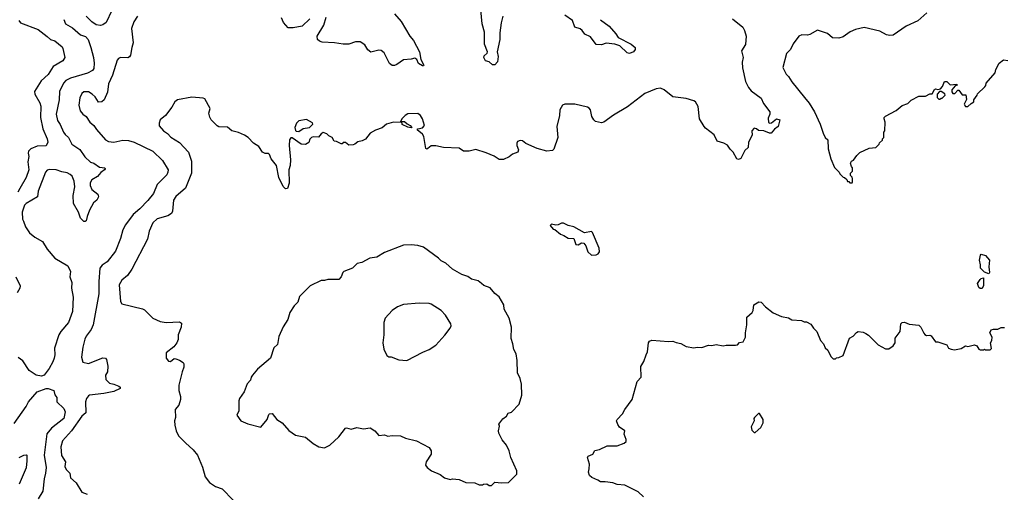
# Model space of a CAD drawing. Extents: x 1863118 to 1989590, y 394482 to 532474.
# Tile 54 of 215: x 1892978 to 1901823, y 440853 to 445093. Entities that reach past the tile are written whole.
import ezdxf

# ---------------------------------------------------------------- set-up
doc = ezdxf.new("R2010")
doc.units = 0

msp = doc.modelspace()

# ---------------------------------------------------------------- linework, layer by layer
at = {"layer": '0CON20XD'}
for points in [[(1893805.5, 445175), (1893755, 445068.8), (1893725, 445047.5), (1893705, 445041.4), (1893665, 445046.9), (1893625.3, 445075.3), (1893576.1, 445126.1)], [(1897319.2, 445125), (1897302.5, 445065), (1897290.6, 444975), (1897290, 444915), (1897265.8, 444805), (1897277, 444763), (1897269.2, 444715), (1897245, 444688.8), (1897225, 444688.8), (1897195, 444714.3), (1897162.9, 444722.9), (1897147.1, 444755), (1897150.8, 444769.2), (1897178.4, 444791.6), (1897180.5, 444805), (1897154.5, 444874.5), (1897152, 444982), (1897130.9, 445055), (1897118.2, 445215)], [(1892969.4, 445085), (1892984.8, 445064.8), (1893144, 445004), (1893225, 444943.3), (1893255.4, 444915.4), (1893293.1, 444903.1), (1893358.6, 444848.6), (1893366.9, 444835), (1893384.2, 444755), (1893365, 444724.3), (1893277.6, 444672.4), (1893235, 444601.1), (1893169.5, 444545), (1893112, 444448), (1893113.6, 444425), (1893157.4, 444347.4), (1893167.8, 444317.8), (1893166.2, 444215), (1893187.3, 444115), (1893225.6, 444025), (1893231.9, 443995), (1893215, 443962.5), (1893135, 443958.5), (1893078.8, 443935), (1893057.5, 443915), (1893054.4, 443895), (1893060, 443865), (1893051.7, 443818.3), (1893061.5, 443745), (1893035, 443678), (1892979.9, 443580.1), (1892960.5, 443545)], [(1893375.7, 445095), (1893388.1, 445055), (1893451.2, 445021.2), (1893525, 444956.9), (1893568, 444942), (1893591.8, 444915), (1893617.8, 444845), (1893640.6, 444755), (1893646.8, 444703.2), (1893644.3, 444655), (1893632.5, 444637.5), (1893587.5, 444612.5), (1893435, 444569.6), (1893393.6, 444546.3), (1893371.1, 444525), (1893335, 444447.5), (1893333.1, 444375), (1893304.7, 444245), (1893318.5, 444188.5), (1893342.2, 444152.2), (1893370, 444085), (1893385, 444062.7), (1893417.5, 444035), (1893447.3, 443975), (1893518.4, 443928.4), (1893562.3, 443862.3), (1893613.1, 443815), (1893645, 443804.5), (1893695, 443771.1), (1893743.3, 443765), (1893746.7, 443755), (1893738.8, 443745), (1893707.8, 443722.2), (1893675.6, 443685), (1893625, 443657.1), (1893611.1, 443628.9), (1893609.6, 443605), (1893625, 443568.9), (1893678.7, 443528.7), (1893686.2, 443505), (1893670, 443475), (1893641.2, 443448.8), (1893605.8, 443384.2), (1893582.7, 443327.3), (1893575, 443290), (1893567, 443283), (1893555, 443282.5), (1893525, 443312), (1893505.6, 443365), (1893462.2, 443445), (1893459.1, 443515), (1893473.2, 443595), (1893467, 443645), (1893447.9, 443687.9), (1893432.7, 443705), (1893405, 443720.3), (1893357.6, 443727.6), (1893305, 443745.3), (1893245, 443748.9), (1893225, 443743.5), (1893210.7, 443725), (1893144.8, 443555.2), (1893137.1, 443502.9), (1893035, 443442.7), (1893021.4, 443428.6), (1893000.4, 443365), (1893004, 443304), (1893012.9, 443285), (1893030.5, 443235), (1893065, 443182), (1893115, 443140.6), (1893182.4, 443102.4), (1893225.3, 443035.3), (1893295, 442953.6), (1893410, 442885), (1893434.3, 442835), (1893429.2, 442785), (1893446, 442735), (1893444.2, 442685), (1893458.5, 442605), (1893452.9, 442475), (1893417.1, 442375), (1893346.2, 442295), (1893330, 442265), (1893289.2, 442145), (1893294, 442085), (1893287.5, 442055), (1893276.8, 442023.2), (1893244, 441965), (1893197.5, 441905), (1893175, 441896.2), (1893125, 441903.3), (1893064.4, 441945)], [(1894037.5, 445125), (1894002, 445075), (1893983.8, 445015), (1893998.6, 444885), (1893984, 444845), (1893974.3, 444775.7), (1893965, 444760), (1893948.8, 444751.2), (1893885, 444752.5), (1893865, 444744), (1893855, 444731.2), (1893812.1, 444595), (1893775, 444516.7), (1893768, 444442), (1893736.2, 444375), (1893715, 444356.7), (1893685, 444352.5), (1893655, 444401.2), (1893628.8, 444425), (1893595, 444445.8), (1893555, 444446.2), (1893535, 444430), (1893517, 444393), (1893510, 444325), (1893521.4, 444275), (1893544, 444245), (1893574.3, 444224.3), (1893609.2, 444175), (1893643.4, 444143.4), (1893666.6, 444106.6), (1893747.5, 444015), (1893775, 444000.9), (1893825, 443995.4), (1893905, 444013.5), (1893955, 444007.8), (1894005, 443993.1), (1894172.6, 443912.6), (1894259.8, 443829.8), (1894310.8, 443745), (1894310, 443725), (1894298.3, 443701.7), (1894214.3, 443615), (1894178.6, 443535), (1894128.6, 443471.4), (1894056.7, 443395), (1893998.1, 443345), (1893928.3, 443251.7), (1893905, 443206.7), (1893885, 443130), (1893838.6, 443015), (1893765, 442920.8), (1893719.5, 442890.5), (1893698, 442865), (1893688.9, 442745), (1893689.4, 442635), (1893637.8, 442355), (1893620.6, 442315), (1893576.1, 442253.9), (1893563.8, 442226.2), (1893544.5, 442155), (1893533.6, 442066.4), (1893545, 442020), (1893595, 442008), (1893725, 442059.2), (1893747.5, 442057.5), (1893758, 442045), (1893770, 441985), (1893767.5, 441935), (1893750, 441905), (1893751.2, 441865), (1893785, 441831.4), (1893825, 441822.9), (1893867.5, 441805), (1893880, 441795), (1893880, 441785), (1893825, 441758.1), (1893735, 441740), (1893605, 441725.8), (1893595, 441718.8), (1893578, 441695), (1893568.6, 441665), (1893571.2, 441565), (1893535, 441536.2), (1893444.6, 441405.4), (1893362, 441315), (1893348.3, 441261.7), (1893354.1, 441184.1), (1893390, 441125), (1893383.3, 441085), (1893395, 441057.5), (1893427.5, 441025), (1893435, 440982.5), (1893485, 440937.5), (1893537.5, 440855), (1893585, 440836.7)], [(1895585, 445102), (1895515.4, 445034.6), (1895435, 445019.1), (1895390.9, 445020.9), (1895348.5, 445068.5), (1895329.5, 445109.5)], [(1896345.7, 445145), (1896405, 445076.2), (1896484, 444945), (1896515, 444906.2), (1896570, 444805), (1896581.2, 444735), (1896607.5, 444685), (1896605, 444680), (1896595, 444680), (1896560.5, 444700.5), (1896545.8, 444735.8), (1896528.6, 444748.6), (1896495, 444737.8), (1896425.9, 444734.1), (1896365, 444692), (1896345, 444682), (1896325, 444681.2), (1896301.3, 444701.3), (1896250.9, 444795), (1896225.4, 444815.4), (1896205, 444818.9), (1896131.3, 444801.3), (1896105, 444824), (1896077.2, 444867.2), (1896035, 444895.8), (1895995, 444893.1), (1895935, 444874.5), (1895885, 444873.1), (1895805, 444886.7), (1895695, 444890.5), (1895669.8, 444899.8), (1895652, 444915), (1895650, 444945), (1895711.4, 445045), (1895732.5, 445115)], [(1898195, 445093.3), (1898273.9, 445033.9), (1898333.9, 444965), (1898355, 444931.9), (1898472, 444875), (1898506.7, 444845), (1898505.8, 444825), (1898492.5, 444805), (1898455, 444788.6), (1898435.7, 444795.7), (1898368.7, 444858.7), (1898325, 444873.1), (1898245, 444881.9), (1898205, 444868.6), (1898155, 444871.2), (1898105, 444938.8), (1898055, 444962.5), (1898031.8, 444995), (1898011.7, 445011.7), (1897965.5, 445025.5), (1897944.4, 445085), (1897874.6, 445134.6)], [(1899379.7, 445099.7), (1899473.3, 445025), (1899490, 444995), (1899504, 444945), (1899498.3, 444871.7), (1899463.1, 444815), (1899475.8, 444755), (1899468.8, 444711.2), (1899470.5, 444660.5), (1899497.9, 444537.9), (1899524.5, 444484.5), (1899548, 444455), (1899638.8, 444388.8), (1899660.3, 444340.3), (1899716, 444265), (1899716.2, 444245), (1899701.5, 444208.5), (1899705, 444171.4), (1899715, 444164.4), (1899732.5, 444167.5), (1899775, 444202.5), (1899807.5, 444195), (1899790, 444135), (1899758.3, 444111.7), (1899727.5, 444075), (1899714.4, 444074.4), (1899663.9, 444096.1), (1899615, 444100), (1899596.7, 444115), (1899575, 444118.9), (1899556, 444095), (1899558.3, 444058.3), (1899525.8, 443995), (1899522.5, 443945), (1899491.7, 443918.3), (1899455, 443847.5), (1899435, 443840), (1899420, 443845), (1899388, 443905), (1899360.7, 443930.7), (1899335, 443967.1), (1899304.4, 443984.4), (1899242.7, 444002.7), (1899215, 444058.8), (1899138.6, 444118.6), (1899126.2, 444135), (1899085, 444202.5), (1899073.3, 444315), (1899050, 444355), (1899035, 444366.2), (1898965, 444387.5), (1898845, 444401.4), (1898766, 444465), (1898735, 444478.6), (1898695, 444474.2), (1898595, 444430), (1898437.6, 444312.4), (1898312.1, 444237.9)], [(1901125.7, 445154.3), (1901045, 445084), (1900942.5, 445035), (1900825, 444953.3), (1900795, 444950), (1900765, 444956.7), (1900705, 444988.8), (1900565, 445022.9), (1900487.5, 445005), (1900437.5, 444985), (1900375, 444938.8), (1900336.4, 444926.4), (1900280.5, 444930.5), (1900235, 444970), (1900145, 444998.8), (1900075, 444958.8), (1900055, 444954), (1900005, 444958), (1899977.5, 444945), (1899925, 444877.5), (1899903, 444827), (1899865, 444790), (1899832, 444665), (1899863.9, 444603.9), (1899883.6, 444583.6), (1899913.3, 444535), (1900028.8, 444395), (1900070, 444345), (1900117.5, 444265), (1900168, 444155), (1900194.2, 444075), (1900215, 444036.7), (1900236.7, 444015), (1900241.2, 443935), (1900263.3, 443845), (1900296.4, 443766.4), (1900340, 443725), (1900345, 443710), (1900375, 443680), (1900388.3, 443678.3), (1900408.3, 443658.3), (1900415, 443640), (1900425, 443640), (1900435, 443630), (1900455, 443630), (1900460, 443635), (1900460, 443665), (1900455, 443680), (1900440, 443695), (1900440, 443715), (1900460, 443735), (1900460, 443765), (1900450, 443775), (1900442.5, 443805), (1900450, 443825), (1900468.3, 443831.7), (1900497.5, 443875), (1900525, 443902.5), (1900608.3, 443941.7), (1900670, 443945), (1900700, 443975), (1900701.7, 443988.3), (1900728.3, 444011.7), (1900730, 444025), (1900740, 444035), (1900740, 444085), (1900750, 444095), (1900752.5, 444175), (1900742.5, 444205), (1900743.3, 444215), (1900755, 444227.5), (1900850.7, 444279.3), (1900905, 444323.3), (1900955, 444342.5), (1900985, 444372.5), (1901055, 444407.5), (1901115, 444407.5), (1901155, 444426.7), (1901175, 444427.5), (1901195, 444467.5), (1901205, 444472.5), (1901225, 444467.5), (1901248.3, 444471.7), (1901267.5, 444495), (1901285, 444540), (1901305, 444540), (1901335, 444510), (1901397.5, 444515), (1901400, 444505), (1901381.7, 444498.3), (1901352.5, 444465), (1901350, 444445), (1901361.2, 444431.2), (1901378.3, 444431.7), (1901405, 444460), (1901415, 444460), (1901445, 444420), (1901478.3, 444418.3), (1901481.7, 444378.3), (1901463.3, 444335), (1901475, 444313.3), (1901495, 444313.8), (1901525, 444342.5), (1901550, 444355), (1901547.5, 444375), (1901580, 444415), (1901581.7, 444428.3), (1901648.3, 444491.7), (1901657, 444503), (1901660, 444525), (1901740, 444615), (1901747.5, 444645), (1901777, 444703), (1901815, 444732.5), (1901855, 444727.5)], [(1898312.1, 444237.9), (1898225, 444173.3), (1898205, 444167.5), (1898151.2, 444181.2), (1898135, 444193.3), (1898118, 444225), (1898104.2, 444284.2), (1898095, 444300), (1898079.7, 444309.7), (1897965, 444336.2), (1897873.9, 444336.1), (1897852.5, 444325), (1897830, 444285), (1897826, 444235), (1897803.8, 444135), (1897811.2, 444035), (1897777.6, 443932.4), (1897765, 443918.6), (1897714.4, 443914.4), (1897626.6, 443936.6), (1897523.3, 443983.3), (1897495, 444006.7), (1897475, 444010), (1897450.7, 443999.3), (1897443.3, 443985), (1897443.6, 443963.6), (1897460, 443925), (1897452.5, 443905), (1897405, 443886.2), (1897375, 443862), (1897325, 443840), (1897285, 443840), (1897239.1, 443869.1), (1897169.7, 443899.7), (1897075, 443927.1), (1897015, 443913.8), (1896965, 443913.8), (1896925, 443940.6), (1896785, 443947.1), (1896715, 443961.2), (1896675, 443960), (1896645, 443936.7), (1896635, 443932.5), (1896625, 443937.5), (1896608.8, 444045), (1896595.7, 444065.7), (1896547.5, 444105), (1896555, 444112.5), (1896597, 444123), (1896613.8, 444145), (1896596.7, 444205), (1896577.5, 444235), (1896555, 444252.5), (1896465, 444247.5), (1896440, 444235), (1896410, 444205), (1896395, 444170), (1896335, 444173.8), (1896274.1, 444155.9), (1896235, 444123.8), (1896175, 444101.2), (1896127.5, 444075), (1896085, 444022.5), (1896055, 444007.5), (1896015, 443997.5), (1895990, 443975), (1895975, 443970), (1895935, 443967.5), (1895905, 443990), (1895885, 443990), (1895875, 443980), (1895865, 443980), (1895825, 444000), (1895803, 444003), (1895786.4, 444036.4), (1895755, 444050), (1895738.3, 444068.3), (1895705, 444080), (1895685, 444070), (1895661.7, 444038.3), (1895615, 444042.5), (1895600, 444035), (1895585, 444020), (1895575, 443990), (1895545, 443973.3), (1895505, 443977.5), (1895425, 444032.5), (1895415, 444032.5), (1895402.5, 444015), (1895398.5, 443965), (1895409.4, 443835), (1895408.5, 443785), (1895396.7, 443745), (1895400, 443625), (1895385, 443577.5), (1895365, 443576.7), (1895345, 443596.7), (1895305, 443678.8), (1895284.6, 443785), (1895236.2, 443845), (1895223, 443883), (1895211.7, 443891.7), (1895183.6, 443893.6), (1895160, 443905), (1895125, 443956.7), (1895077.5, 443985), (1895030, 444035), (1894996.1, 444056.1), (1894945, 444080), (1894885, 444096.7), (1894845, 444128.8), (1894767, 444133), (1894752.3, 444142.3), (1894697.5, 444195), (1894685, 444220), (1894676.7, 444255), (1894687.5, 444295), (1894642.2, 444382.2), (1894625, 444389.4), (1894525, 444399.2), (1894396.4, 444373.6), (1894372.5, 444355), (1894345, 444307.5), (1894286.7, 444235), (1894240, 444195), (1894230, 444165), (1894232.3, 444142.3), (1894269.2, 444095), (1894305, 444070.6), (1894335, 444038.9), (1894412.1, 443992.1), (1894493.3, 443905), (1894521.2, 443825), (1894520.4, 443715), (1894467.8, 443582.2), (1894381.7, 443508.3), (1894358.5, 443475), (1894350, 443375), (1894342.9, 443355), (1894307.6, 443332.4), (1894214.2, 443305.8), (1894175, 443270.8), (1894141.8, 443195), (1894126, 443124), (1893985, 442854.3), (1893945, 442797.8), (1893895.6, 442755), (1893872.1, 442715), (1893884.5, 442564.5), (1893895, 442543.3), (1894080.3, 442500.3), (1894099.4, 442489.4), (1894172.5, 442415), (1894240, 442385), (1894295, 442377.5), (1894413, 442383), (1894431.7, 442371.7), (1894428, 442335), (1894402.5, 442265), (1894402.5, 442225), (1894390, 442195), (1894363.3, 442156.7), (1894294, 442105), (1894294.3, 442055), (1894315, 442028), (1894334.1, 442025.9), (1894365, 442052.5), (1894381.7, 442051.7), (1894415, 442037.5), (1894445, 442017.5), (1894452.5, 442005), (1894452.5, 441975), (1894436.2, 441935), (1894407.5, 441815), (1894407.5, 441765), (1894423, 441713), (1894423, 441687), (1894407.5, 441635), (1894373.3, 441595), (1894376.7, 441525), (1894367.5, 441495), (1894372.5, 441455), (1894383.6, 441403.6), (1894405, 441360), (1894466.1, 441296.1), (1894536.7, 441235), (1894575, 441187.5), (1894618.8, 441078.8), (1894645, 440992.5), (1894682.3, 440942.3), (1894736.4, 440906.4), (1894797.5, 440885), (1894895, 440783.3)], [(1901245, 444380), (1901255, 444390), (1901265, 444390), (1901290, 444415), (1901288.3, 444428.3), (1901255, 444450), (1901241.7, 444448.3), (1901220, 444425), (1901220, 444395), (1901235, 444380), (1901245, 444380)], [(1895485, 444090), (1895523.6, 444116.4), (1895580, 444125), (1895610, 444155), (1895608.3, 444168.3), (1895555, 444197.5), (1895485, 444186.7), (1895463.3, 444165), (1895450, 444125), (1895455, 444100), (1895463, 444093), (1895485, 444090)], [(1896495, 444123.3), (1896465, 444130), (1896415, 444153.3), (1896411.7, 444178.3), (1896435, 444180), (1896458.8, 444158.8), (1896486.7, 444145), (1896500, 444125), (1896495, 444123.3)], [(1898115, 442980), (1898155, 442982.5), (1898175, 442992.5), (1898185, 443010), (1898183, 443043), (1898123.6, 443183.6), (1898115, 443192.5), (1898050.7, 443180.7), (1897955.9, 443235.9), (1897905, 443247.5), (1897863, 443267), (1897843.6, 443266.4), (1897815, 443252.5), (1897795, 443250), (1897755, 443257.5), (1897743, 443247), (1897770, 443215), (1897785, 443210), (1897835, 443167.5), (1897866.7, 443156.7), (1897905, 443132.5), (1897955, 443130), (1897975, 443077.5), (1897995, 443073.3), (1898025, 443090), (1898045, 443087.5), (1898063.6, 443063.6), (1898080.7, 443010.7), (1898115, 442980)], [(1897215, 440912.5), (1897245, 440942.5), (1897305, 440936.7), (1897369.5, 440940.5), (1897442.5, 441015), (1897443.3, 441045), (1897388.8, 441165), (1897373.6, 441223.6), (1897350, 441275), (1897313.3, 441325), (1897282.5, 441385), (1897280, 441405), (1897287.5, 441445), (1897282.5, 441465), (1897317, 441513), (1897350, 441535), (1897365, 441562.5), (1897395, 441572.5), (1897465.9, 441644.1), (1897488.8, 441725), (1897486.4, 441823.6), (1897473.3, 441875), (1897450, 441925), (1897447.5, 442035), (1897437.5, 442095), (1897417.5, 442135), (1897408.8, 442185), (1897392.3, 442232.3), (1897396, 442335), (1897373.9, 442413.9), (1897331.2, 442495), (1897326.2, 442535), (1897285, 442607.5), (1897246.1, 442636.1), (1897205, 442687.5), (1897148.3, 442708.3), (1897125.8, 442725.8), (1897095, 442750), (1897036.4, 442766.4), (1897005, 442790), (1896948.3, 442808.3), (1896865.9, 442855.9), (1896805, 442908.8), (1896765, 442930), (1896740, 442955), (1896605, 443051.2), (1896555, 443066.2), (1896495, 443073.8), (1896425, 443068.8), (1896255, 443003.8), (1896185, 442963.3), (1896122.5, 442952.5), (1896050, 442915), (1896010, 442905), (1895966.1, 442863.9), (1895890, 442835), (1895880, 442825), (1895866.7, 442785), (1895845, 442761.2), (1895747, 442763), (1895715, 442753.3), (1895687, 442753), (1895587.5, 442705), (1895491.7, 442608.3), (1895475, 442560), (1895442.7, 442527.3), (1895403.3, 442465), (1895387.7, 442402.3), (1895345, 442337.5), (1895305, 442250), (1895295, 442180), (1895261.7, 442148.3), (1895230, 442055), (1895115, 441957.5), (1895068.8, 441905), (1895056.7, 441885), (1895052, 441858), (1895021.2, 441825), (1894993.3, 441755), (1894953.8, 441695), (1894946.7, 441675), (1894947.5, 441585), (1894927.5, 441545), (1894965, 441493.3), (1895026.1, 441466.1), (1895145, 441436.7), (1895200, 441505), (1895215, 441550), (1895223, 441557), (1895245, 441560), (1895287.5, 441505), (1895336.8, 441476.8), (1895395, 441408.8), (1895454.1, 441364.1), (1895545, 441346.7), (1895615, 441290), (1895665, 441260), (1895715, 441252.5), (1895763.9, 441276.1), (1895845, 441350), (1895905, 441427.5), (1895915, 441430), (1895955, 441418.8), (1896005, 441433.8), (1896065, 441422.5), (1896125, 441432.5), (1896167.5, 441405), (1896205, 441363.3), (1896255, 441367.5), (1896285, 441357.5), (1896325, 441362.5), (1896399.3, 441359.3), (1896445, 441338.8), (1896543.9, 441313.9), (1896656.1, 441256.1), (1896673.3, 441225), (1896673.3, 441195), (1896630, 441125), (1896623.3, 441095), (1896637.5, 441075), (1896676.4, 441046.4), (1896755, 441012.5), (1896795, 440983.3), (1896845, 440967.5), (1896865, 440972.5), (1896925, 440967.5), (1896985, 440940), (1897065, 440937.5), (1897105, 440920), (1897135, 440920), (1897143, 440927), (1897175, 440930), (1897193.8, 440913.8), (1897215, 440912.5)], [(1901685, 442814.2), (1901645, 442827.5), (1901610, 442865), (1901610, 442895), (1901600, 442935), (1901608.3, 442981.7), (1901615, 442990), (1901655, 442978.6), (1901689.6, 442935), (1901683.3, 442875), (1901690.8, 442825), (1901685, 442814.2)], [(1892943.8, 442785), (1892980.8, 442705), (1892980, 442685), (1892955, 442642.5)], [(1901625, 442680), (1901605, 442680), (1901595, 442690), (1901582.5, 442725), (1901605, 442762.5), (1901615, 442772.5), (1901635, 442777.5), (1901637, 442707), (1901625, 442680)], [(1896455, 442034), (1896598.8, 442111.2), (1896655.7, 442134.3), (1896715, 442173.3), (1896797.7, 442262.3), (1896845.9, 442324.1), (1896853.3, 442345), (1896850, 442365), (1896803, 442443), (1896763, 442483), (1896675, 442540), (1896655, 442547.1), (1896565, 442549.2), (1896425, 442538.8), (1896373, 442517), (1896322.5, 442485), (1896260, 442415), (1896250, 442375), (1896250, 442265), (1896240, 442195), (1896248.3, 442138.3), (1896275, 442080), (1896295, 442067.5), (1896315, 442067.5), (1896385, 442040), (1896455, 442034)], [(1898581.2, 440811.2), (1898535, 440857.5), (1898415, 440916.7), (1898345, 440923.3), (1898305, 440936.7), (1898236.1, 440946.1), (1898195, 440946.2), (1898172.7, 440962.7), (1898117.5, 440985), (1898097.5, 441005), (1898086.7, 441035), (1898093.3, 441065), (1898096.7, 441105), (1898077.5, 441165), (1898085, 441177.5), (1898125.9, 441194.1), (1898145, 441227.5), (1898185, 441236.2), (1898255, 441268.8), (1898345, 441270), (1898406.7, 441293.3), (1898425, 441310), (1898426.4, 441326.4), (1898408.8, 441375), (1898412.5, 441405), (1898366.1, 441436.1), (1898350.5, 441460.5), (1898340, 441495), (1898345, 441507.5), (1898393.8, 441556.2), (1898414.2, 441595.8), (1898481.2, 441685), (1898524.1, 441845.9), (1898560, 441885), (1898557, 441983), (1898583.6, 442026.4), (1898606.7, 442085), (1898616.4, 442113.6), (1898627, 442193), (1898635, 442207.5), (1898655, 442216.7), (1898805, 442206.7), (1898845, 442210), (1898875.9, 442195.9), (1898917.7, 442187.7), (1898965, 442161.2), (1899035, 442148), (1899065, 442153.8), (1899105, 442152), (1899165, 442172), (1899195, 442168.8), (1899235, 442178.8), (1899296.7, 442166.7), (1899325, 442172), (1899408.3, 442171.7), (1899425, 442177.5), (1899445, 442197.5), (1899476.4, 442203.6), (1899497.5, 442245), (1899497.5, 442285), (1899510, 442355), (1899510, 442425), (1899557.5, 442465), (1899566.7, 442485), (1899572.5, 442535), (1899617, 442563), (1899638.3, 442558.3), (1899676.1, 442516.1), (1899745, 442463.3), (1899820.5, 442430.5), (1899885, 442418.8), (1899915, 442401.2), (1900000, 442395), (1900025, 442382.5), (1900045, 442382.5), (1900085, 442362.5), (1900107.5, 442325), (1900137.5, 442295), (1900172.5, 442215), (1900197.5, 442185), (1900215, 442150), (1900237, 442127), (1900265, 442070), (1900285, 442050), (1900305, 442050), (1900315, 442060), (1900337, 442063), (1900375, 442080), (1900432.5, 442235), (1900465, 442252.5), (1900495, 442287.5), (1900510, 442295), (1900555, 442290), (1900578.3, 442278.3), (1900603, 442263), (1900690, 442175), (1900755, 442140), (1900785, 442140), (1900823, 442167), (1900842.5, 442195), (1900843.3, 442235), (1900887.5, 442295), (1900894.2, 442365.8), (1900905, 442376), (1900925, 442378.8), (1900967.5, 442362.5), (1901055, 442352.5), (1901072.5, 442335), (1901099.3, 442279.3), (1901109.5, 442269.5), (1901125, 442261.2), (1901155, 442262.5), (1901165, 442257.5), (1901203.9, 442203.9), (1901225, 442203.3), (1901305, 442176.2), (1901322.5, 442145), (1901345, 442136.7), (1901375, 442132.5), (1901435, 442142.5), (1901473, 442167), (1901495, 442162.5), (1901555, 442177.5), (1901576.4, 442166.4), (1901595, 442137.5), (1901605, 442132.5), (1901635, 442130), (1901645, 442137.5), (1901655, 442130), (1901695, 442130), (1901707.5, 442142.5), (1901697.5, 442195), (1901710, 442215), (1901712.5, 442245), (1901692.5, 442285), (1901705, 442310), (1901725, 442317.5), (1901765, 442317.5), (1901795, 442332.5), (1901825, 442332.5)], [(1893064.4, 441945), (1893005, 442032.5), (1892965, 442062.2)], [(1892929.6, 441470.4), (1893037.1, 441622.9), (1893056.4, 441665), (1893135, 441755.6), (1893215, 441784.2), (1893235, 441784.2), (1893283.3, 441765), (1893295, 441727.5), (1893311.2, 441705), (1893312.5, 441665), (1893375.6, 441605), (1893386.2, 441575), (1893374.4, 441515), (1893265, 441427.7), (1893223.2, 441376.8), (1893199, 441185), (1893214.7, 441074.7), (1893210.9, 441025), (1893197.4, 440975), (1893186.6, 440863.4), (1893144.4, 440795)], [(1899585, 441390), (1899636.4, 441433.6), (1899657.5, 441475), (1899657.5, 441505), (1899625, 441560), (1899615, 441560), (1899577.5, 441525), (1899572.5, 441515), (1899577, 441493), (1899548.3, 441441.7), (1899555, 441410), (1899575, 441390), (1899585, 441390)], [(1892973.8, 441165), (1893015, 441186.2), (1893035, 441190), (1893042.5, 441185), (1893043.1, 441135), (1893036.3, 441073.7), (1892972.9, 440925)]]:
    msp.add_lwpolyline(points, dxfattribs=at)

doc.saveas('drawing.dxf')
